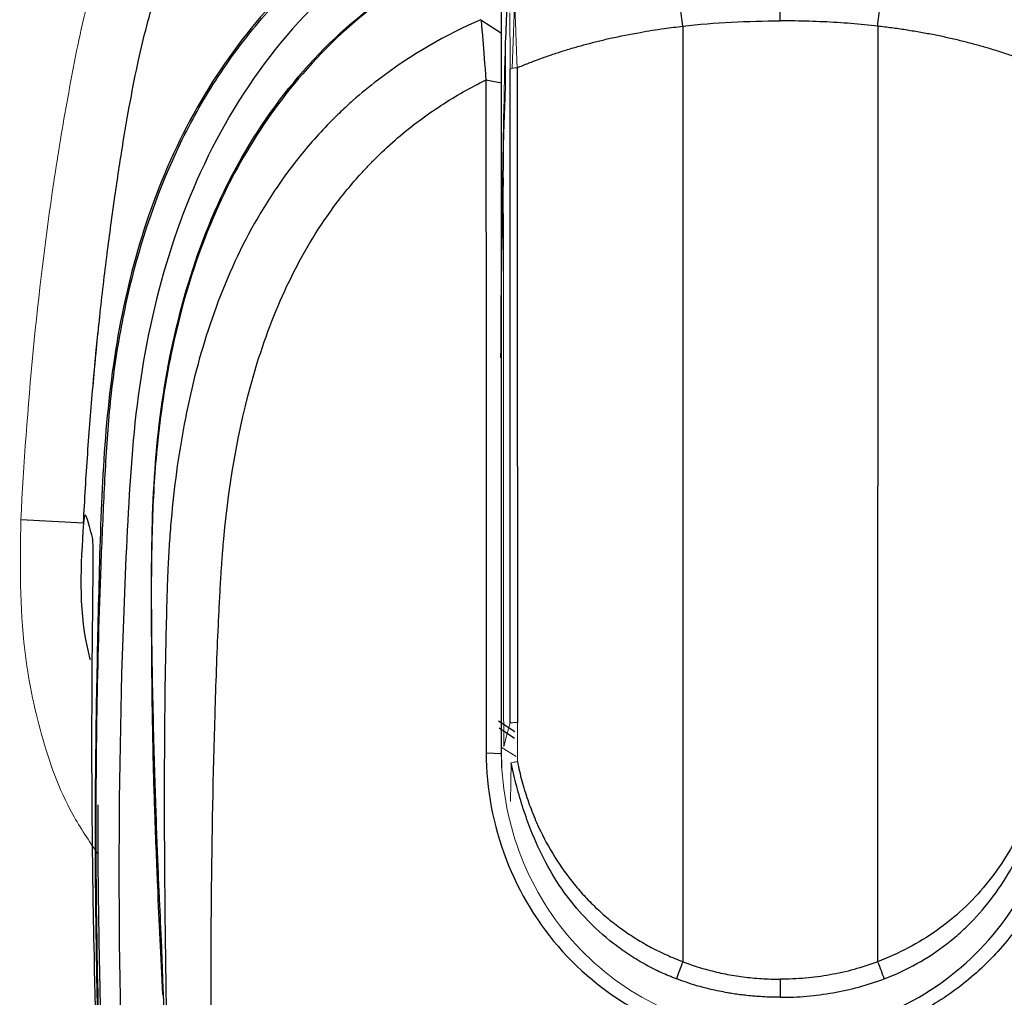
# Model space of a CAD drawing. Header units: millimetres. Extents: x -69 to 684, y -95 to 792.
# Tile 21 of 25: x 48 to 81, y 702 to 734. Entities that reach past the tile are written whole.
import ezdxf

# ---------------------------------------------------------------- set-up
doc = ezdxf.new("R2010")
doc.units = ezdxf.units.MM

msp = doc.modelspace()

# ---------------------------------------------------------------- linework, layer by layer
at = {"color": 7, "linetype": 'Continuous', "lineweight": 25}
for p, q in [((73.09, 734.458), (73.09, 736.332)), ((63.103, 734.497), (63.79, 734.044)), ((63.267, 732.484), (63.79, 732.385)), ((49.835, 717.688), (47.744, 717.798)), ((64.231, 710.718), (63.689, 711.084)), ((63.709, 710.857), (64.226, 710.514)), ((63.276, 710.026), (63.789, 709.999))]:
    msp.add_line(p, q, dxfattribs=at)
at = {"color": 144, "linetype": 'Continuous', "lineweight": 18}
for p, q in [((64.198, 734.384), (64.222, 734.946)), ((64.149, 732.877), (64.198, 734.384)), ((63.849, 729.221), (63.806, 726.917)), ((64.274, 709.896), (63.776, 710.21)), ((63.79, 709.536), (63.79, 709.901)), ((64.113, 709.685), (64.085, 708.401))]:
    msp.add_line(p, q, dxfattribs=at)
at = {"color": 7, "linetype": 'Continuous', "lineweight": 25, "flags": 128}
msp.add_lwpolyline([(64.034, 736.606), (63.969, 735.045), (63.918, 733.819)], dxfattribs=at)
at = {"color": 144, "linetype": 'Continuous', "lineweight": 18, "flags": 128}
msp.add_lwpolyline([(63.863, 710.231), (63.971, 710.625), (64.078, 711.019)], dxfattribs=at)
at = {"color": 144, "linetype": 'Continuous', "lineweight": 18}
for points, knots in [([(47.744, 717.798), (47.744, 717.798), (47.744, 717.798), (47.744, 717.798), (47.843, 719.677), (47.977, 721.559), (48.339, 725.324), (48.566, 727.206), (48.987, 730.015), (49.14, 730.949), (49.395, 732.351), (49.48, 732.806), (49.665, 733.749), (49.77, 734.246), (50.144, 735.734), (50.468, 736.721), (51.265, 738.652), (51.727, 739.577), (52.776, 741.35), (53.362, 742.198), (54.337, 743.411), (54.68, 743.808), (55.39, 744.57), (55.757, 744.937), (56.895, 745.992), (57.701, 746.637), (58.979, 747.514), (59.416, 747.792), (60.313, 748.317), (60.773, 748.565), (63.096, 749.713), (65.07, 750.357), (67.619, 750.807), (68.122, 750.879), (69.119, 750.998), (69.613, 751.046), (71.095, 751.164), (72.084, 751.207), (73.09, 751.207)], [0.02288774, 0.02288774, 0.02288774, 0.02288774, 0.02288784, 0.02288784, 0.02288784, 0.02845692, 0.02845692, 0.034026, 0.034026, 0.03681054, 0.03681054, 0.03820281, 0.03820281, 0.03959508, 0.03959508, 0.04237962, 0.04237962, 0.04516416, 0.04516416, 0.04794869, 0.04794869, 0.04934096, 0.04934096, 0.05073323, 0.05073323, 0.05351777, 0.05351777, 0.05491004, 0.05491004, 0.05630231, 0.05630231, 0.06187139, 0.06187139, 0.06326366, 0.06326366, 0.06465593, 0.06465593, 0.06744047, 0.06744047, 0.06744047, 0.06744047]), ([(98.436, 717.798), (98.337, 719.677), (98.202, 721.559), (97.841, 725.324), (97.614, 727.206), (97.193, 730.015), (97.039, 730.949), (96.785, 732.351), (96.699, 732.806), (96.514, 733.749), (96.41, 734.246), (96.036, 735.734), (95.711, 736.721), (94.915, 738.652), (94.452, 739.577), (93.403, 741.35), (92.818, 742.198), (91.843, 743.411), (91.5, 743.808), (90.79, 744.57), (90.422, 744.937), (89.284, 745.992), (88.478, 746.637), (87.2, 747.514), (86.763, 747.792), (85.866, 748.317), (85.407, 748.565), (83.084, 749.713), (81.11, 750.357), (78.561, 750.807), (78.058, 750.879), (77.06, 750.998), (76.567, 751.046), (75.085, 751.164), (74.096, 751.207), (73.09, 751.207)], [0.02288784, 0.02288784, 0.02288784, 0.02288784, 0.02845692, 0.02845692, 0.034026, 0.034026, 0.03681054, 0.03681054, 0.03820281, 0.03820281, 0.03959508, 0.03959508, 0.04237962, 0.04237962, 0.04516416, 0.04516416, 0.04794869, 0.04794869, 0.04934096, 0.04934096, 0.05073323, 0.05073323, 0.05351777, 0.05351777, 0.05491004, 0.05491004, 0.05630231, 0.05630231, 0.06187139, 0.06187139, 0.06326366, 0.06326366, 0.06465593, 0.06465593, 0.06744047, 0.06744047, 0.06744047, 0.06744047]), ([(64.23, 734.95), (64.231, 734.944), (64.232, 734.931), (64.234, 734.898), (64.236, 734.857), (64.238, 734.804), (64.24, 734.741), (64.244, 734.668), (64.247, 734.585), (64.251, 734.491), (64.255, 734.389), (64.26, 734.265), (64.265, 734.112), (64.271, 733.922), (64.278, 733.704), (64.288, 733.457), (64.299, 733.184), (64.306, 732.991), (64.31, 732.892)], [0, 0, 0, 0, 0.046972, 0.094777, 0.143365, 0.192679, 0.242653, 0.293214, 0.344286, 0.395785, 0.447625, 0.49972, 0.569133, 0.644806, 0.726347, 0.813214, 0.904709, 1, 1, 1, 1]), ([(64.074, 732.843), (64.074, 732.896), (64.074, 733.022), (64.073, 733.237), (64.073, 733.502), (64.072, 733.808), (64.07, 734.093), (64.069, 734.326), (64.068, 734.493), (64.067, 734.612), (64.066, 734.69), (64.065, 734.715), (64.064, 734.727)], [0, 0, 0, 0, 0.05587, 0.132783, 0.23187, 0.354255, 0.500526, 0.617079, 0.72555, 0.82552, 0.916927, 1, 1, 1, 1]), ([(63.908, 733.447), (63.909, 733.464), (63.909, 733.497), (63.91, 733.543), (63.912, 733.615), (63.913, 733.682), (63.913, 733.734), (63.913, 733.76), (63.912, 733.774), (63.912, 733.77), (63.911, 733.769)], [0, 0, 0, 0, 0.083721, 0.166958, 0.250356, 0.499538, 0.625435, 0.74915, 0.875881, 1, 1, 1, 1]), ([(64.309, 732.892), (64.254, 732.891), (64.192, 732.886), (64.102, 732.867), (64.077, 732.854), (64.074, 732.843)], [0, 0, 0, 0, 0.5, 0.5, 1, 1, 1, 1]), ([(63.918, 732.252), (63.918, 732.241), (63.918, 732.22), (63.917, 732.176), (63.916, 732.124), (63.915, 732.062), (63.913, 731.991), (63.91, 731.911), (63.907, 731.821), (63.904, 731.722), (63.899, 731.572), (63.891, 731.354), (63.882, 731.115), (63.875, 730.931), (63.871, 730.821), (63.867, 730.722), (63.864, 730.636), (63.862, 730.569), (63.86, 730.496), (63.859, 730.415), (63.858, 730.356), (63.857, 730.326)], [0, 0, 0, 0, 0.054571, 0.109302, 0.164229, 0.219382, 0.274794, 0.330491, 0.386501, 0.442848, 0.499556, 0.623437, 0.749243, 0.792261, 0.834008, 0.874504, 0.895085, 0.918018, 0.943228, 0.970599, 1, 1, 1, 1]), ([(63.857, 730.326), (63.857, 730.292), (63.856, 730.224), (63.854, 730.116), (63.853, 730.006), (63.852, 729.893), (63.851, 729.779), (63.85, 729.637), (63.849, 729.47), (63.848, 729.275), (63.848, 729.111), (63.848, 728.976), (63.848, 728.908), (63.848, 728.874)], [0, 0, 0, 0, 0.088257, 0.173918, 0.257469, 0.339316, 0.41984, 0.499423, 0.629305, 0.749578, 0.87466, 0.937083, 1, 1, 1, 1]), ([(63.848, 728.874), (63.848, 728.611), (63.849, 728.066), (63.85, 727.218), (63.85, 726.31), (63.851, 725.342), (63.851, 724.312), (63.852, 723.221), (63.852, 722.064), (63.852, 720.84), (63.853, 719.255), (63.853, 717.315), (63.853, 715.018), (63.853, 712.651), (63.86, 711.048), (63.863, 710.231)], [0, 0, 0, 0, 0.042603, 0.088335, 0.137207, 0.189252, 0.244521, 0.303094, 0.365087, 0.43065, 0.49998, 0.619831, 0.742513, 0.868907, 1, 1, 1, 1]), ([(63.806, 726.917), (63.804, 726.806), (63.803, 726.774), (63.801, 726.575), (63.8, 726.501), (63.796, 726.242), (63.795, 726.109), (63.795, 726.1)], [0, 0, 0, 0, 0.25, 0.25, 0.5, 0.5, 1, 1, 1, 1]), ([(47.744, 717.798), (47.725, 716.342), (47.695, 713.926), (48.371, 710.623), (49.191, 708.305), (50.023, 707.083), (50.316, 706.653)], [0, 0, 0, 0, 0.373682, 0.620184, 0.866123, 1, 1, 1, 1]), ([(64.078, 711.019), (64.081, 711.022), (64.106, 711.026), (64.198, 711.031), (64.261, 711.032), (64.317, 711.032)], [0, 0, 0, 0, 0.5, 0.5, 1, 1, 1, 1]), ([(72.351, 700.658), (70.056, 700.839), (67.841, 701.915), (64.712, 705.309), (63.815, 707.588), (63.789, 709.901)], [0, 0, 0, 0, 0.5, 0.5, 1, 1, 1, 1]), ([(64.318, 709.733), (64.278, 709.725), (64.236, 709.716), (64.163, 709.699), (64.133, 709.691), (64.113, 709.684)], [0, 0, 0, 0, 0.5, 0.5, 1, 1, 1, 1])]:
    msp.add_open_spline(points, degree=3, knots=knots, dxfattribs=at)
at = {"color": 7, "linetype": 'Continuous', "lineweight": 25}
for points, knots in [([(49.835, 717.688), (49.857, 718.077), (49.899, 718.85), (49.975, 720.001), (50.059, 721.135), (50.152, 722.253), (50.253, 723.354), (50.364, 724.439), (50.482, 725.508), (50.647, 726.858), (50.858, 728.432), (51.119, 730.173), (51.385, 731.726), (51.65, 733.081), (51.937, 734.288), (52.262, 735.393), (52.634, 736.458), (53.055, 737.48), (53.525, 738.46), (54.037, 739.386), (54.583, 740.26), (55.152, 741.084), (55.753, 741.868), (56.385, 742.612), (57.049, 743.316), (57.743, 743.979), (58.469, 744.603), (59.227, 745.186), (60.015, 745.728), (60.835, 746.231), (61.686, 746.693), (62.568, 747.115), (63.481, 747.497), (64.426, 747.838), (65.401, 748.139), (66.408, 748.4), (67.445, 748.62), (68.514, 748.801), (69.614, 748.941), (70.745, 749.04), (71.907, 749.102), (72.692, 749.11), (73.09, 749.113)], [0, 0, 0, 0, 0.0261216, 0.0518868, 0.0772974, 0.1023554, 0.1270627, 0.1514216, 0.1754343, 0.1991031, 0.2425834, 0.2819041, 0.3170785, 0.3481254, 0.3744583, 0.4001668, 0.4253167, 0.4499781, 0.4742256, 0.4981372, 0.5208614, 0.543218, 0.5652594, 0.5870404, 0.6086176, 0.6300493, 0.6513949, 0.6727148, 0.6940692, 0.7155183, 0.7371214, 0.7589367, 0.7810205, 0.8034272, 0.8262089, 0.849415, 0.8730926, 0.8972856, 0.9220355, 0.947381, 0.973358, 1, 1, 1, 1]), ([(96.344, 717.688), (96.321, 718.104), (96.275, 718.936), (96.193, 720.182), (96.099, 721.428), (95.992, 722.671), (95.872, 723.912), (95.739, 725.152), (95.591, 726.389), (95.429, 727.624), (95.252, 728.857), (95.058, 730.086), (94.847, 731.312), (94.619, 732.535), (94.38, 733.753), (94.073, 734.949), (93.69, 736.115), (93.238, 737.247), (92.72, 738.344), (92.17, 739.341), (91.604, 740.245), (91.031, 741.064), (90.413, 741.858), (89.751, 742.623), (89.045, 743.356), (88.296, 744.057), (87.503, 744.72), (86.67, 745.345), (85.798, 745.928), (84.887, 746.468), (83.941, 746.963), (82.96, 747.41), (81.944, 747.807), (80.895, 748.15), (79.814, 748.438), (78.702, 748.666), (77.571, 748.834), (76.434, 748.958), (75.305, 749.046), (74.192, 749.102), (73.455, 749.11), (73.09, 749.113)], [0, 0, 0, 0, 0.0279314, 0.0558461, 0.0837416, 0.1116211, 0.139486, 0.1673368, 0.1951745, 0.2230002, 0.2508157, 0.2786216, 0.3064172, 0.3342133, 0.3619884, 0.3895772, 0.4169544, 0.444162, 0.4712348, 0.4981999, 0.5204028, 0.5427239, 0.5651731, 0.5877608, 0.6104987, 0.6334, 0.6564752, 0.679727, 0.703159, 0.726785, 0.7506207, 0.7746899, 0.799025, 0.8236625, 0.8486415, 0.8740015, 0.8996632, 0.9252919, 0.9505864, 0.9755431, 1, 1, 1, 1]), ([(73.09, 609.95), (71.441, 609.97), (69.791, 610.001), (67.744, 610.182), (67.335, 610.226), (66.52, 610.331), (66.113, 610.393), (65.303, 610.544), (64.897, 610.635), (64.103, 610.86), (63.714, 610.993), (63.147, 611.238), (62.961, 611.327), (62.596, 611.523), (62.417, 611.631), (61.906, 611.978), (61.596, 612.247), (61.175, 612.702), (61.041, 612.863), (60.792, 613.192), (60.676, 613.362), (60.347, 613.882), (60.154, 614.245), (59.798, 614.987), (59.634, 615.367), (59.331, 616.13), (59.192, 616.514), (58.808, 617.675), (58.595, 618.457), (57.654, 622.4), (57.3, 625.644), (56.718, 630.496), (56.516, 632.112), (56.119, 635.345), (55.921, 636.961), (54.939, 645.044), (54.18, 651.512), (52.799, 664.455), (52.172, 670.931), (51.392, 680.651), (51.16, 683.892), (50.763, 690.374), (50.596, 693.615), (50.353, 700.097), (50.276, 703.337), (50.247, 709.813), (50.301, 713.046), (50.456, 717.083), (50.491, 717.889), (50.57, 719.502), (50.612, 720.308), (50.75, 721.916), (50.847, 722.719), (51.104, 724.304), (51.263, 725.086), (51.845, 727.403), (52.368, 728.906), (53.243, 730.719), (53.43, 731.079), (53.825, 731.787), (54.033, 732.133), (54.687, 733.148), (55.163, 733.793), (56.197, 735.022), (56.756, 735.605), (57.962, 736.703), (58.596, 737.206), (59.92, 738.127), (60.61, 738.544), (61.685, 739.109), (62.05, 739.288), (62.793, 739.625), (63.171, 739.784), (65.065, 740.523), (66.623, 740.947), (69.016, 741.365), (69.823, 741.468), (71.454, 741.601), (72.272, 741.632), (73.09, 741.643)], [0, 0, 0, 0, 0.03125, 0.03125, 0.039062, 0.039062, 0.046875, 0.046875, 0.054687, 0.054687, 0.0625, 0.0625, 0.066406, 0.066406, 0.070312, 0.070312, 0.078125, 0.078125, 0.082031, 0.082031, 0.085937, 0.085937, 0.09375, 0.09375, 0.101562, 0.101562, 0.109375, 0.109375, 0.125, 0.125, 0.1875, 0.1875, 0.21875, 0.21875, 0.25, 0.25, 0.375, 0.375, 0.5, 0.5, 0.5625, 0.5625, 0.625, 0.625, 0.6875, 0.6875, 0.75, 0.75, 0.765625, 0.765625, 0.78125, 0.78125, 0.796875, 0.796875, 0.8125, 0.8125, 0.84375, 0.84375, 0.851562, 0.851562, 0.859375, 0.859375, 0.875, 0.875, 0.890625, 0.890625, 0.90625, 0.90625, 0.921875, 0.921875, 0.929687, 0.929687, 0.9375, 0.9375, 0.96875, 0.96875, 0.984375, 0.984375, 1, 1, 1, 1]), ([(73.09, 609.95), (74.738, 609.97), (76.388, 610.001), (78.435, 610.182), (78.844, 610.226), (79.66, 610.331), (80.066, 610.393), (80.877, 610.544), (81.282, 610.635), (82.076, 610.86), (82.465, 610.993), (83.032, 611.238), (83.218, 611.327), (83.584, 611.523), (83.762, 611.631), (84.274, 611.978), (84.583, 612.247), (85.005, 612.702), (85.139, 612.863), (85.388, 613.192), (85.504, 613.362), (85.833, 613.882), (86.025, 614.245), (86.381, 614.987), (86.546, 615.367), (86.849, 616.13), (86.987, 616.514), (87.371, 617.675), (87.585, 618.457), (88.525, 622.4), (88.88, 625.644), (89.461, 630.496), (89.663, 632.112), (90.06, 635.345), (90.258, 636.961), (91.24, 645.044), (92, 651.512), (93.381, 664.455), (94.008, 670.931), (94.787, 680.651), (95.02, 683.892), (95.417, 690.374), (95.583, 693.615), (95.827, 700.097), (95.904, 703.337), (95.932, 709.813), (95.878, 713.046), (95.724, 717.083), (95.688, 717.889), (95.609, 719.502), (95.567, 720.308), (95.43, 721.916), (95.333, 722.719), (95.076, 724.304), (94.916, 725.086), (94.334, 727.403), (93.811, 728.906), (92.936, 730.719), (92.749, 731.079), (92.354, 731.787), (92.146, 732.133), (91.493, 733.148), (91.017, 733.793), (89.982, 735.022), (89.424, 735.605), (88.218, 736.703), (87.583, 737.206), (86.26, 738.127), (85.569, 738.544), (84.494, 739.109), (84.129, 739.288), (83.386, 739.625), (83.009, 739.784), (81.115, 740.523), (79.557, 740.947), (77.164, 741.365), (76.356, 741.468), (74.725, 741.601), (73.908, 741.632), (73.09, 741.643)], [0, 0, 0, 0, 0.03125, 0.03125, 0.039063, 0.039063, 0.046875, 0.046875, 0.054688, 0.054688, 0.0625, 0.0625, 0.066406, 0.066406, 0.070313, 0.070313, 0.078125, 0.078125, 0.082031, 0.082031, 0.085938, 0.085938, 0.09375, 0.09375, 0.101563, 0.101563, 0.109375, 0.109375, 0.125, 0.125, 0.1875, 0.1875, 0.21875, 0.21875, 0.25, 0.25, 0.375, 0.375, 0.5, 0.5, 0.5625, 0.5625, 0.625, 0.625, 0.6875, 0.6875, 0.75, 0.75, 0.765625, 0.765625, 0.78125, 0.78125, 0.796875, 0.796875, 0.8125, 0.8125, 0.84375, 0.84375, 0.851562, 0.851562, 0.859375, 0.859375, 0.875, 0.875, 0.890625, 0.890625, 0.90625, 0.90625, 0.921875, 0.921875, 0.929687, 0.929687, 0.9375, 0.9375, 0.96875, 0.96875, 0.984375, 0.984375, 1, 1, 1, 1]), ([(66.511, 740.866), (66.092, 740.782), (64.371, 740.438), (61.519, 739.205), (58.145, 737.101), (55.319, 734.293), (53.162, 730.974), (51.69, 727.31), (50.537, 722.2), (50.336, 715.657), (50.178, 707.836), (50.304, 699.989), (50.789, 687.78), (52.06, 671.209), (54.277, 650.311), (55.989, 636.392), (56.844, 629.431)], [0, 0, 0, 0, 0.010694, 0.043916, 0.077133, 0.110254, 0.143447, 0.176532, 0.209665, 0.275476, 0.341313, 0.407172, 0.473057, 0.648681, 0.824313, 1, 1, 1, 1]), ([(79.669, 740.866), (80.088, 740.782), (81.808, 740.438), (84.66, 739.205), (88.035, 737.101), (90.86, 734.293), (93.018, 730.974), (94.489, 727.31), (95.643, 722.2), (95.843, 715.657), (96.001, 707.836), (95.876, 699.989), (95.391, 687.78), (94.12, 671.209), (91.902, 650.311), (90.191, 636.392), (89.335, 629.431)], [0, 0, 0, 0, 0.010694, 0.043916, 0.077133, 0.110254, 0.143447, 0.176532, 0.209665, 0.275476, 0.341313, 0.407172, 0.473057, 0.648681, 0.824313, 1, 1, 1, 1]), ([(73.09, 740.617), (72.284, 740.596), (70.673, 740.553), (69.089, 740.348), (66.731, 739.931), (65.17, 739.512), (62.157, 738.365), (60.758, 737.594), (58.169, 735.67), (57.028, 734.534), (55.078, 732), (54.263, 730.591), (52.98, 727.68), (52.491, 726.152), (51.778, 723.021), (51.566, 721.44), (51.327, 718.258), (51.252, 716.662), (50.941, 708.673), (50.982, 702.277), (51.444, 689.478), (51.843, 683.084), (53.34, 663.918), (54.733, 651.166), (56.655, 635.253), (57.054, 632.072), (57.835, 625.708), (58.214, 622.516), (59.271, 617.83), (59.698, 616.27), (60.726, 614.102), (61.153, 613.406), (62.267, 612.265), (62.949, 611.812), (64.405, 611.138), (65.177, 610.912), (66.729, 610.591), (67.517, 610.488), (69.897, 610.265), (71.495, 610.248), (73.09, 610.242)], [0, 0, 0, 0, 0.015625, 0.03125, 0.03125, 0.0625, 0.0625, 0.09375, 0.09375, 0.125, 0.125, 0.15625, 0.15625, 0.1875, 0.1875, 0.21875, 0.21875, 0.25, 0.25, 0.375, 0.375, 0.5, 0.5, 0.75, 0.75, 0.8125, 0.8125, 0.875, 0.875, 0.90625, 0.90625, 0.921875, 0.921875, 0.9375, 0.9375, 0.953125, 0.953125, 0.96875, 0.96875, 1, 1, 1, 1]), ([(73.09, 740.617), (73.177, 740.615), (73.35, 740.61), (73.61, 740.603), (73.869, 740.596), (74.128, 740.587), (74.387, 740.577), (74.644, 740.566), (74.901, 740.553), (75.158, 740.537), (75.413, 740.52), (75.669, 740.499), (75.923, 740.476), (76.177, 740.451), (76.429, 740.422), (76.681, 740.391), (76.933, 740.358), (77.183, 740.322), (77.433, 740.284), (77.682, 740.243), (77.93, 740.2), (78.177, 740.154), (78.423, 740.107), (78.668, 740.057), (78.912, 740.005), (79.155, 739.95), (79.397, 739.894), (79.638, 739.836), (79.878, 739.775), (80.117, 739.712), (80.355, 739.647), (80.592, 739.58), (80.827, 739.511), (81.062, 739.44), (81.295, 739.367), (81.527, 739.291), (81.757, 739.213), (81.987, 739.134), (82.215, 739.052), (82.442, 738.967), (82.667, 738.881), (82.891, 738.793), (83.114, 738.702), (83.335, 738.61), (83.554, 738.515), (83.773, 738.419), (83.985, 738.309), (84.196, 738.199), (84.405, 738.087), (84.613, 737.974), (84.819, 737.859), (85.024, 737.742), (85.227, 737.623), (85.428, 737.502), (85.627, 737.378), (85.823, 737.253), (86.018, 737.125), (86.211, 736.994), (86.401, 736.861), (86.589, 736.726), (86.775, 736.589), (86.958, 736.449), (87.139, 736.308), (87.318, 736.164), (87.495, 736.018), (87.669, 735.87), (87.841, 735.721), (88.01, 735.569), (88.177, 735.415), (88.342, 735.26), (88.504, 735.103), (88.664, 734.944), (88.821, 734.783), (88.976, 734.621), (89.128, 734.457), (89.278, 734.291), (89.426, 734.124), (89.571, 733.955), (89.713, 733.785), (89.854, 733.614), (89.992, 733.441), (90.464, 732.835), (91.282, 731.653), (92.349, 729.701), (93.326, 727.311), (94.019, 724.869), (94.454, 722.566), (94.69, 720.575), (94.815, 718.663), (94.915, 716.835), (95.06, 713.509), (95.165, 708.655), (95.156, 702.246), (94.985, 695.844), (94.693, 689.451), (94.312, 683.068), (93.839, 676.559), (93.23, 669.297), (92.41, 660.659), (91.296, 650.162), (90.31, 641.726), (89.582, 635.739), (89.196, 632.595), (88.718, 628.778), (88.177, 624.286), (87.556, 620.557), (86.901, 617.881), (86.473, 616.479), (86, 615.231), (85.474, 614.149), (84.879, 613.258), (84.233, 612.578), (83.599, 612.082), (83.026, 611.732), (82.364, 611.398), (81.496, 611.06), (80.292, 610.744), (78.836, 610.504), (77.134, 610.337), (75.191, 610.254), (73.816, 610.246), (73.09, 610.242)], [0, 0, 0, 0, 0.001694, 0.003384, 0.005071, 0.006755, 0.008435, 0.010112, 0.011785, 0.013455, 0.015122, 0.016785, 0.018445, 0.020102, 0.021757, 0.023408, 0.025056, 0.026701, 0.028343, 0.029982, 0.031618, 0.033251, 0.03488, 0.036507, 0.03813, 0.03975, 0.041366, 0.04298, 0.04459, 0.046196, 0.047799, 0.049399, 0.050996, 0.052589, 0.054179, 0.055765, 0.057348, 0.058927, 0.060504, 0.062077, 0.063647, 0.065213, 0.066776, 0.068337, 0.069894, 0.071447, 0.072998, 0.074546, 0.076091, 0.077632, 0.07917, 0.080704, 0.082235, 0.083762, 0.085286, 0.086806, 0.088324, 0.089838, 0.091348, 0.092856, 0.09436, 0.095862, 0.097359, 0.098854, 0.100346, 0.101834, 0.103319, 0.1048, 0.106279, 0.107754, 0.109226, 0.110695, 0.11216, 0.113623, 0.115082, 0.116538, 0.117991, 0.11944, 0.120887, 0.122331, 0.123771, 0.125209, 0.137363, 0.151843, 0.168653, 0.187786, 0.201418, 0.214483, 0.226981, 0.238914, 0.250281, 0.292086, 0.333825, 0.375515, 0.41716, 0.458756, 0.500304, 0.544505, 0.600921, 0.669544, 0.750376, 0.766562, 0.787154, 0.812157, 0.841583, 0.8754, 0.885785, 0.895302, 0.903968, 0.911792, 0.918717, 0.924785, 0.930004, 0.934363, 0.937862, 0.944438, 0.952503, 0.962089, 0.973193, 0.985836, 1, 1, 1, 1]), ([(63.108, 737.02), (62.008, 736.465), (59.793, 735.349), (57.123, 732.842), (55.133, 730.034), (53.686, 726.93), (52.778, 723.745), (52.296, 720.671), (52.133, 718.143), (52.098, 716.113), (52.097, 714.359), (52.11, 712.381), (52.143, 710.115), (52.217, 707.665), (52.308, 705.436), (52.373, 703.993), (52.443, 702.591), (52.475, 701.943)], [0, 0, 0, 0, 0.07745, 0.155869, 0.228207, 0.293744, 0.37125, 0.436515, 0.48972, 0.53093, 0.564762, 0.601151, 0.661155, 0.727446, 0.823537, 0.918386, 1, 1, 1, 1]), ([(69.837, 734.28), (69.811, 734.508), (69.784, 734.738), (69.733, 735.171), (69.71, 735.372), (69.668, 735.714), (69.651, 735.854), (69.625, 736.058), (69.615, 736.122), (69.61, 736.15)], [0, 0, 0, 0, 0.25, 0.25, 0.5, 0.5, 0.75, 0.75, 1, 1, 1, 1]), ([(76.343, 734.28), (76.368, 734.508), (76.395, 734.738), (76.445, 735.171), (76.469, 735.372), (76.51, 735.714), (76.528, 735.854), (76.555, 736.058), (76.564, 736.122), (76.569, 736.15)], [0, 0, 0, 0, 0.25, 0.25, 0.5, 0.5, 0.75, 0.75, 1, 1, 1, 1]), ([(63.102, 734.496), (61.951, 733.995), (60.778, 733.339), (59.378, 732.265), (59.101, 732.038), (58.693, 731.677), (58.559, 731.554), (58.359, 731.364), (58.293, 731.3), (58.194, 731.202), (58.161, 731.169), (58.112, 731.12), (58.096, 731.104), (58.071, 731.078), (58.059, 731.066), (57.651, 730.649), (57.281, 730.225), (56.245, 728.903), (55.654, 727.957), (54.664, 725.994), (54.261, 724.976), (53.607, 722.905), (53.355, 721.853), (52.968, 719.736), (52.834, 718.67), (52.724, 717.336), (52.705, 717.069), (52.68, 716.668), (52.672, 716.533), (52.662, 716.335), (52.659, 716.277), (52.653, 716.155), (52.651, 716.094), (52.643, 715.91), (52.638, 715.787), (52.63, 715.546), (52.626, 715.428), (52.615, 715.06), (52.608, 714.812), (52.576, 713.573), (52.558, 712.569), (52.526, 709.516), (52.528, 707.426), (52.566, 703.152), (52.602, 700.967), (52.703, 696.527), (52.768, 694.274), (52.883, 690.87), (52.925, 689.732), (53.013, 687.455), (53.06, 686.315), (53.112, 685.175)], [0, 0, 0, 0, 0.0625, 0.0625, 0.078125, 0.078125, 0.085937, 0.085937, 0.089844, 0.089844, 0.091797, 0.091797, 0.092773, 0.092773, 0.09375, 0.09375, 0.125, 0.125, 0.1875, 0.1875, 0.25, 0.25, 0.3125, 0.3125, 0.375, 0.375, 0.390625, 0.390625, 0.398437, 0.398437, 0.402344, 0.402344, 0.40625, 0.40625, 0.414062, 0.414062, 0.421875, 0.421875, 0.4375, 0.4375, 0.5, 0.5, 0.625, 0.625, 0.75, 0.75, 0.875, 0.875, 0.9375, 0.9375, 1, 1, 1, 1]), ([(64.31, 732.892), (64.436, 732.944), (64.688, 733.047), (65.07, 733.191), (65.454, 733.327), (65.841, 733.453), (66.231, 733.571), (66.623, 733.681), (67.019, 733.783), (67.614, 733.923), (68.349, 734.069), (69.157, 734.197), (69.632, 734.255), (69.837, 734.28)], [0, 0, 0, 0, 0.071563, 0.142967, 0.214257, 0.285472, 0.35665, 0.427829, 0.499037, 0.571113, 0.748766, 0.891753, 1, 1, 1, 1]), ([(69.837, 734.28), (69.837, 732.998), (69.837, 731.709), (69.837, 729.123), (69.837, 727.826), (69.837, 725.228), (69.837, 723.927), (69.837, 721.322), (69.837, 720.018), (69.837, 716.105), (69.837, 713.494), (69.837, 708.272), (69.837, 705.661), (69.837, 703.05)], [0, 0, 0, 0, 0.125, 0.125, 0.25, 0.25, 0.375, 0.375, 0.5, 0.5, 0.75, 0.75, 1, 1, 1, 1]), ([(76.343, 734.28), (76.195, 734.296), (75.898, 734.329), (75.449, 734.368), (74.992, 734.401), (74.527, 734.427), (74.054, 734.445), (73.575, 734.456), (73.252, 734.458), (73.09, 734.458)], [0, 0, 0, 0, 0.136392, 0.27487, 0.415478, 0.558257, 0.703245, 0.850481, 1, 1, 1, 1]), ([(76.343, 734.28), (76.343, 734.091), (76.343, 733.703), (76.343, 733.1), (76.343, 732.46), (76.343, 731.783), (76.344, 731.069), (76.344, 730.317), (76.344, 729.528), (76.344, 728.702), (76.344, 727.839), (76.344, 726.938), (76.344, 726.001), (76.344, 725.026), (76.344, 724.013), (76.344, 722.964), (76.343, 721.877), (76.343, 720.753), (76.343, 719.592), (76.342, 718.394), (76.342, 716.667), (76.342, 714.25), (76.342, 710.981), (76.342, 707.189), (76.342, 704.488), (76.342, 703.05)], [0, 0, 0, 0, 0.018516, 0.038174, 0.058977, 0.080926, 0.104023, 0.128272, 0.153674, 0.180234, 0.207953, 0.236834, 0.26688, 0.298094, 0.330476, 0.364029, 0.398755, 0.434656, 0.471733, 0.509986, 0.549417, 0.637088, 0.741408, 0.862379, 1, 1, 1, 1]), ([(81.87, 732.892), (81.743, 732.944), (81.488, 733.049), (81.098, 733.196), (80.701, 733.335), (80.297, 733.466), (79.886, 733.589), (79.468, 733.704), (79.043, 733.811), (78.611, 733.909), (78.171, 734), (77.724, 734.082), (77.27, 734.157), (76.809, 734.224), (76.499, 734.261), (76.343, 734.28)], [0, 0, 0, 0, 0.0721493, 0.1449479, 0.2184388, 0.2926636, 0.367663, 0.4434762, 0.5201414, 0.5976953, 0.6761736, 0.7556106, 0.8360395, 0.9174924, 1, 1, 1, 1]), ([(64.078, 711.019), (64.077, 712.218), (64.077, 714.636), (64.077, 718.287), (64.077, 721.665), (64.077, 724.431), (64.076, 726.25), (64.076, 727.448), (64.075, 728.341), (64.075, 729.245), (64.074, 730.146), (64.073, 731.046), (64.073, 731.947), (64.074, 732.545), (64.074, 732.843)], [0, 0, 0, 0, 0.164177, 0.331073, 0.499975, 0.627105, 0.710532, 0.750001, 0.791994, 0.833658, 0.874968, 0.916938, 0.958597, 1, 1, 1, 1]), ([(64.31, 732.892), (64.31, 732.66), (64.31, 732.189), (64.31, 731.469), (64.311, 730.726), (64.311, 729.959), (64.312, 729.168), (64.312, 728.354), (64.313, 727.516), (64.313, 726.654), (64.314, 725.769), (64.314, 724.86), (64.315, 723.928), (64.315, 722.972), (64.316, 721.653), (64.316, 719.818), (64.317, 717.316), (64.317, 714.334), (64.317, 712.186), (64.317, 711.032)], [0, 0, 0, 0, 0.032317, 0.065641, 0.099977, 0.13533, 0.171706, 0.209109, 0.247544, 0.287017, 0.32753, 0.369089, 0.411696, 0.455355, 0.500067, 0.592319, 0.706388, 0.84228, 1, 1, 1, 1]), ([(54.465, 685.311), (54.365, 687.554), (54.288, 689.805), (54.17, 694.276), (54.131, 696.497), (54.092, 700.873), (54.091, 703.028), (54.127, 707.243), (54.165, 709.304), (54.257, 712.312), (54.294, 713.301), (54.35, 714.518), (54.362, 714.761), (54.38, 715.123), (54.387, 715.244), (54.399, 715.485), (54.406, 715.601), (54.419, 715.832), (54.426, 715.948), (54.438, 716.122), (54.442, 716.179), (54.45, 716.295), (54.454, 716.35), (54.463, 716.472), (54.468, 716.537), (54.477, 716.663), (54.492, 716.851), (54.509, 717.04), (54.706, 719.175), (55.052, 721.156), (55.93, 723.981), (56.284, 724.898), (57.13, 726.647), (57.624, 727.479), (58.484, 728.645), (58.866, 729.112), (59.319, 729.597), (59.445, 729.726), (59.498, 729.78), (59.508, 729.791), (59.529, 729.812), (59.539, 729.821), (59.564, 729.846), (59.578, 729.861), (59.606, 729.889), (59.62, 729.903), (59.858, 730.138), (60.088, 730.349), (60.79, 730.951), (61.274, 731.311), (62.258, 731.952), (62.756, 732.233), (63.258, 732.48)], [0, 0, 0, 0, 0.125, 0.125, 0.25, 0.25, 0.375, 0.375, 0.5, 0.5, 0.5625, 0.5625, 0.578125, 0.578125, 0.585937, 0.585937, 0.59375, 0.59375, 0.601562, 0.601562, 0.605469, 0.605469, 0.609375, 0.609375, 0.613281, 0.613281, 0.617187, 0.625, 0.625, 0.75, 0.75, 0.8125, 0.8125, 0.875, 0.875, 0.90625, 0.914062, 0.917969, 0.917969, 0.918945, 0.918945, 0.919922, 0.919922, 0.920898, 0.920898, 0.921875, 0.921875, 0.9375, 0.9375, 0.96875, 0.96875, 1, 1, 1, 1]), ([(63.267, 732.48), (63.269, 728.752), (63.273, 725.006), (63.276, 717.515), (63.277, 713.77), (63.277, 710.026)], [0, 0, 0, 0, 0.5, 0.5, 1, 1, 1, 1]), ([(63.79, 709.999), (63.79, 713.743), (63.79, 717.488), (63.79, 724.963), (63.79, 728.692), (63.79, 732.385)], [0, 0, 0, 0, 0.5, 0.5, 1, 1, 1, 1]), ([(50.155, 722.272), (50.206, 722.849), (50.274, 723.619), (50.361, 724.388), (50.383, 724.581)], [0, 0, 0, 0, 0.748512, 1, 1, 1, 1]), ([(50.137, 717.208), (50.101, 717.333), (50.067, 717.462), (50.004, 717.693), (49.975, 717.796), (49.925, 717.934), (49.903, 717.968), (49.865, 717.924), (49.849, 717.843), (49.835, 717.687)], [0, 0, 0, 0, 0.25, 0.25, 0.5, 0.5, 0.75, 0.75, 1, 1, 1, 1]), ([(49.835, 717.687), (49.747, 716.291), (49.65, 714.754), (50.02, 713.279), (50.054, 713.143)], [0, 0, 0, 0, 0.907858, 1, 1, 1, 1]), ([(51.279, 681.431), (51.186, 682.701), (51.098, 683.978), (50.93, 686.539), (50.85, 687.823), (50.628, 691.662), (50.501, 694.207), (50.305, 699.103), (50.234, 701.451), (50.168, 704.659), (50.152, 705.676), (50.13, 707.578), (50.124, 708.464), (50.118, 710.087), (50.119, 710.826), (50.123, 712.155), (50.127, 712.745), (50.136, 713.787), (50.14, 714.24), (50.149, 715.026), (50.152, 715.358), (50.159, 716.207), (50.161, 716.577), (50.156, 716.939), (50.153, 717.028), (50.147, 717.153), (50.142, 717.191), (50.137, 717.208)], [0, 0, 0, 0, 0.0625, 0.0625, 0.125, 0.125, 0.25, 0.25, 0.375, 0.375, 0.4375, 0.4375, 0.5, 0.5, 0.5625, 0.5625, 0.625, 0.625, 0.6875, 0.6875, 0.75, 0.75, 0.875, 0.875, 0.9375, 0.9375, 1, 1, 1, 1]), ([(63.276, 710.026), (63.277, 707.598), (64.197, 705.196), (67.451, 701.594), (69.773, 700.437), (72.188, 700.215)], [0, 0, 0, 0, 0.5, 0.5, 1, 1, 1, 1]), ([(73.829, 700.66), (74.982, 700.751), (76.113, 701.061), (78.188, 702.072), (79.129, 702.772), (80.692, 704.468), (81.313, 705.462), (81.946, 707.072), (82.108, 707.627), (82.245, 708.335), (82.269, 708.478), (82.31, 708.755), (82.327, 708.887), (82.355, 709.148), (82.366, 709.28), (82.382, 709.576), (82.388, 709.737), (82.39, 709.901)], [0, 0, 0, 0, 0.25, 0.25, 0.5, 0.5, 0.75, 0.75, 0.875, 0.875, 0.90625, 0.90625, 0.9375, 0.9375, 0.96875, 0.96875, 1, 1, 1, 1]), ([(82.904, 710.026), (82.903, 709.925), (82.901, 709.723), (82.887, 709.421), (82.864, 709.12), (82.831, 708.821), (82.789, 708.522), (82.738, 708.225), (82.678, 707.929), (82.609, 707.634), (82.53, 707.341), (82.442, 707.048), (82.345, 706.757), (82.064, 705.995), (81.487, 704.811), (80.398, 703.357), (79.052, 702.127), (77.834, 701.381), (76.907, 700.95), (76.336, 700.726), (75.76, 700.539), (75.176, 700.391), (74.587, 700.278), (74.19, 700.235), (73.992, 700.214)], [0, 0, 0, 0, 0.020875, 0.041685, 0.06245, 0.083191, 0.103927, 0.124677, 0.145462, 0.1663, 0.187213, 0.208218, 0.229336, 0.250584, 0.375997, 0.499776, 0.62382, 0.750111, 0.792791, 0.834842, 0.876423, 0.917698, 0.958834, 1, 1, 1, 1]), ([(69.623, 702.477), (69.54, 702.509), (69.37, 702.575), (69.117, 702.686), (68.859, 702.81), (68.597, 702.948), (68.333, 703.1), (68.066, 703.267), (67.798, 703.45), (67.275, 703.84), (66.601, 704.452), (65.847, 705.373), (65.244, 706.355), (64.812, 707.302), (64.507, 708.156), (64.285, 708.905), (64.171, 709.422), (64.113, 709.685)], [0, 0, 0, 0, 0.028223, 0.057384, 0.0875, 0.118595, 0.150694, 0.183825, 0.218024, 0.253331, 0.389877, 0.504532, 0.628343, 0.753067, 0.832661, 0.9149, 1, 1, 1, 1]), ([(64.318, 709.733), (64.341, 709.625), (64.386, 709.408), (64.467, 709.087), (64.558, 708.77), (64.66, 708.457), (64.772, 708.148), (64.894, 707.843), (65.136, 707.294), (65.545, 706.53), (66.094, 705.763), (66.584, 705.203), (66.976, 704.811), (67.392, 704.446), (67.833, 704.11), (68.298, 703.801), (68.788, 703.521), (69.301, 703.266), (69.657, 703.123), (69.837, 703.05)], [0, 0, 0, 0, 0.036732, 0.073281, 0.109689, 0.145996, 0.182245, 0.218476, 0.254732, 0.381055, 0.504646, 0.566184, 0.627293, 0.688243, 0.749306, 0.810752, 0.872846, 0.935847, 1, 1, 1, 1]), ([(81.861, 709.733), (81.711, 708.978), (81.475, 708.248), (80.995, 707.204), (80.813, 706.864), (80.413, 706.221), (80.195, 705.915), (79.721, 705.336), (79.465, 705.063), (78.914, 704.549), (78.619, 704.311), (77.707, 703.666), (77.05, 703.321), (76.342, 703.05)], [0, 0, 0, 0, 0.25, 0.25, 0.375, 0.375, 0.5, 0.5, 0.625, 0.625, 0.75, 0.75, 1, 1, 1, 1]), ([(76.557, 702.477), (77.317, 702.763), (78.016, 703.155), (78.805, 703.766), (78.958, 703.894), (79.256, 704.163), (79.401, 704.304), (79.815, 704.739), (80.066, 705.044), (80.523, 705.684), (80.728, 706.018), (81.098, 706.712), (81.264, 707.074), (81.697, 708.171), (81.906, 708.92), (82.066, 709.684)], [0, 0, 0, 0, 0.25, 0.25, 0.3125, 0.3125, 0.375, 0.375, 0.5, 0.5, 0.625, 0.625, 0.75, 0.75, 1, 1, 1, 1]), ([(50.313, 708.288), (50.313, 707.683), (50.31, 706.1), (50.365, 702.56), (50.497, 697.93), (50.72, 692.726), (51.012, 687.358), (51.261, 683.716), (51.381, 681.961)], [0, 0, 0, 0, 0.1052428, 0.2758733, 0.4538413, 0.6377946, 0.8253817, 1, 1, 1, 1]), ([(69.837, 703.05), (69.799, 702.951), (69.76, 702.849), (69.687, 702.652), (69.652, 702.559), (69.623, 702.477)], [0, 0, 0, 0, 0.5, 0.5, 1, 1, 1, 1]), ([(69.837, 703.05), (69.929, 703.016), (70.113, 702.947), (70.394, 702.857), (70.678, 702.775), (70.967, 702.703), (71.259, 702.64), (71.555, 702.587), (71.854, 702.543), (72.158, 702.509), (72.465, 702.485), (72.776, 702.469), (72.985, 702.466), (73.09, 702.465)], [0, 0, 0, 0, 0.0886116, 0.1773708, 0.2663841, 0.3557576, 0.4455958, 0.5360016, 0.6270762, 0.7189182, 0.8116242, 0.9052879, 1, 1, 1, 1]), ([(76.342, 703.05), (75.822, 702.851), (75.29, 702.706), (74.476, 702.561), (74.202, 702.525), (73.787, 702.489), (73.649, 702.48), (73.37, 702.468), (73.231, 702.466), (73.09, 702.465)], [0, 0, 0, 0, 0.5, 0.5, 0.75, 0.75, 0.875, 0.875, 1, 1, 1, 1]), ([(76.342, 703.05), (76.381, 702.951), (76.42, 702.849), (76.493, 702.653), (76.527, 702.559), (76.557, 702.477)], [0, 0, 0, 0, 0.5, 0.5, 1, 1, 1, 1]), ([(73.09, 701.861), (72.988, 701.862), (72.792, 701.864), (72.505, 701.877), (72.236, 701.896), (71.985, 701.919), (71.751, 701.947), (71.534, 701.978), (71.209, 702.032), (70.765, 702.123), (70.194, 702.275), (69.816, 702.409), (69.623, 702.477)], [0, 0, 0, 0, 0.0858064, 0.1667646, 0.2428967, 0.3142259, 0.3807753, 0.4425672, 0.4996233, 0.6599572, 0.8267172, 1, 1, 1, 1]), ([(73.09, 701.861), (73.236, 701.861), (73.386, 701.864), (73.682, 701.877), (73.829, 701.886), (74.27, 701.924), (74.561, 701.962), (75.428, 702.114), (75.998, 702.266), (76.557, 702.477)], [0, 0, 0, 0, 0.125, 0.125, 0.25, 0.25, 0.5, 0.5, 1, 1, 1, 1]), ([(73.09, 702.465), (73.09, 702.361), (73.09, 702.253), (73.09, 702.047), (73.09, 701.948), (73.09, 701.861)], [0, 0, 0, 0, 0.5, 0.5, 1, 1, 1, 1]), ([(53.051, 686.463), (52.995, 687.794), (52.882, 690.452), (52.744, 694.493), (52.625, 698.285), (52.546, 700.931), (52.507, 701.935), (52.496, 702.236)], [0, 0, 0, 0, 0.224951, 0.449214, 0.675926, 0.902916, 1, 1, 1, 1])]:
    msp.add_open_spline(points, degree=3, knots=knots, dxfattribs=at)
at = {"color": 8, "linetype": 'Continuous', "lineweight": 25}
msp.add_open_spline([(52.496, 702.236), (52.48, 702.686), (52.435, 703.93), (52.376, 705.013), (52.295, 706.998), (52.223, 709.064), (52.167, 711.19), (52.129, 712.987), (52.108, 714.939), (52.107, 717.619), (52.275, 721.003), (53.026, 724.999), (54.4, 728.84), (56.562, 732.294), (59.481, 735.193), (61.888, 736.449), (63.098, 737.08)], degree=3, knots=[0, 0, 0, 0, 0.0494402, 0.1366117, 0.2226891, 0.3090775, 0.3523172, 0.3954881, 0.4385584, 0.4816856, 0.5678886, 0.6544007, 0.7407934, 0.8272849, 0.9131305, 1, 1, 1, 1], dxfattribs=at)
at = {"color": 7, "linetype": 'Continuous', "lineweight": 25}
for points in [[(63.79, 734.044), (63.79, 734.904), (63.79, 735.841), (63.79, 736.629)], [(63.103, 734.497), (63.118, 734.387), (63.184, 733.485), (63.268, 732.481)], [(69.837, 734.28), (70.917, 734.405), (72.004, 734.458), (73.09, 734.458)], [(63.79, 732.385), (63.79, 733.214), (63.79, 733.952), (63.79, 734.044)], [(63.789, 709.901), (63.789, 709.934), (63.789, 709.966), (63.789, 709.999)]]:
    msp.add_open_spline(points, degree=3, dxfattribs=at)
at = {"color": 144, "linetype": 'Continuous', "lineweight": 18}
for points in [[(63.918, 733.819), (63.916, 733.802), (63.913, 733.785), (63.911, 733.769)], [(63.918, 733.772), (63.918, 733.787), (63.918, 733.803), (63.918, 733.819)], [(63.918, 733.772), (63.918, 733.288), (63.918, 732.766), (63.918, 732.251)], [(63.908, 733.447), (63.827, 730.037), (63.772, 726.626), (63.759, 723.214)], [(64.317, 711.032), (64.317, 710.599), (64.318, 710.166), (64.318, 709.733)]]:
    msp.add_open_spline(points, degree=3, dxfattribs=at)

doc.saveas('drawing.dxf')
